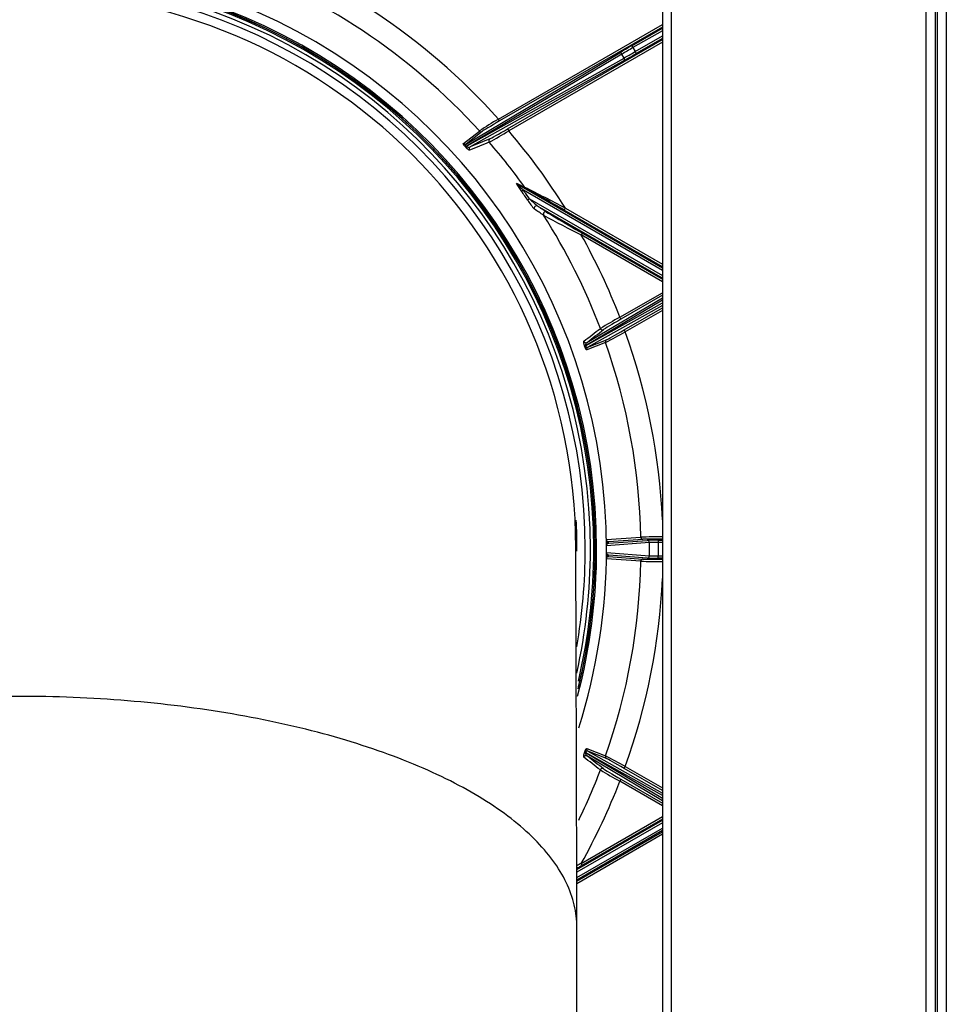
# Model space of a CAD drawing. Header units: millimetres. Extents: x 648 to 8064, y -571 to 3420.
# Tile 57 of 82: x 2926 to 3133, y 2956 to 3176. Entities that reach past the tile are written whole.
import ezdxf

# ---------------------------------------------------------------- set-up
doc = ezdxf.new("R2010")
doc.units = ezdxf.units.MM
doc.header["$MEASUREMENT"] = 0

# ---------------------------------------------------------------- blocks, each defined once
blk = doc.blocks.new('Boven')
for p, q in [((591.43, 1448.89), (591.43, 944.7)), ((591.43, 1448.89), (591.43, 944.7)), ((593.43, 1448.89), (593.43, 943.47)), ((593.43, 1448.89), (593.43, 943.47)), ((650.43, 886.96), (650.43, 1448.89)), ((650.43, 886.96), (650.43, 1448.89)), ((652.43, 1448.89), (652.43, 883.73)), ((652.43, 1448.89), (652.43, 883.73)), ((652.93, 882.9), (652.93, 1448.89)), ((654.93, 1448.89), (654.93, 879.47)), ((554.78, 1255.85), (591.43, 1277.02)), ((591.43, 1276.44), (555.03, 1255.42)), ((584.6, 1272.25), (591.43, 1276.2)), ((591.43, 1275.62), (584.85, 1271.82)), ((556.83, 1253.65), (591.43, 1273.63)), ((591.43, 1273.05), (557.08, 1253.22)), ((585.34, 1270.93), (591.43, 1274.44)), ((591.43, 1273.87), (585.59, 1270.49)), ((584.6, 1272.25), (584.85, 1271.82)), ((584.85, 1271.82), (585.34, 1270.93)), ((585.34, 1270.93), (585.59, 1270.49)), ((547.53, 1250.27), (581.88, 1270.66)), ((582.38, 1270.37), (547.81, 1249.84)), ((547.81, 1249.84), (582.85, 1269.5)), ((582.85, 1268.93), (548.44, 1249.63)), ((582.85, 1269.5), (582.38, 1270.37)), ((555.03, 1255.42), (554.78, 1255.85)), ((546.92, 1250.37), (550.5, 1253.18)), ((551.12, 1253.08), (547.53, 1250.27)), ((556.83, 1253.65), (557.08, 1253.22)), ((547.61, 1249.72), (547.81, 1249.84)), ((558.93, 1241.36), (591.43, 1222.59)), ((560.36, 1239.96), (559.95, 1239.67)), ((591.43, 1222.01), (560.36, 1239.96)), ((561.73, 1237.99), (561.32, 1237.71)), ((561.73, 1237.99), (591.43, 1220.84)), ((591.43, 1220.26), (563.49, 1236.4)), ((569.49, 1235.5), (569.74, 1235.94)), ((591.43, 1222.83), (569.49, 1235.5)), ((569.74, 1235.94), (591.43, 1223.41)), ((573.54, 1230.35), (573.29, 1229.92)), ((591.43, 1219.44), (573.29, 1229.92)), ((573.54, 1230.35), (591.43, 1220.02)), ((574.57, 1205.89), (591.43, 1215.9)), ((581.92, 1211.53), (591.43, 1217.02)), ((591.43, 1216.44), (582.17, 1211.09)), ((591.43, 1215.32), (574.26, 1205.13)), ((574.26, 1205.13), (591.43, 1214.76)), ((591.43, 1214.18), (574.73, 1204.81)), ((582.89, 1208.69), (591.43, 1213.63)), ((582.17, 1211.09), (581.92, 1211.53)), ((591.43, 1213.05), (583.14, 1208.26)), ((582.89, 1208.69), (583.14, 1208.26)), ((574.04, 1205.11), (574.04, 1205.11)), ((574.26, 1205.13), (574.26, 1205.13)), ((578.71, 1205.89), (574.51, 1204.21)), ((574.73, 1204.81), (578.93, 1206.49)), ((578.91, 1161.8), (586.59, 1162.34)), ((588.54, 1161.12), (578.93, 1160.38)), ((587.09, 1161.85), (579.41, 1161.31)), ((579.42, 1160.96), (588.04, 1161.62)), ((588.54, 1158.16), (588.54, 1161.12)), ((590.52, 1161.64), (591.43, 1161.64)), ((590.52, 1161.64), (590.52, 1161.14)), ((590.52, 1161.14), (590.52, 1158.15)), ((591.43, 1161.14), (590.52, 1161.14)), ((578.93, 1158.9), (588.54, 1158.16)), ((586.59, 1156.94), (578.91, 1157.49)), ((579.41, 1157.98), (587.09, 1157.43)), ((588.04, 1157.66), (579.42, 1158.33)), ((590.52, 1158.15), (591.43, 1158.15)), ((590.52, 1157.65), (590.52, 1158.15)), ((591.43, 1157.65), (590.52, 1157.65)), ((574.51, 1115.08), (578.71, 1113.4)), ((574.73, 1114.48), (591.43, 1105.11)), ((578.93, 1112.8), (574.73, 1114.48)), ((574.04, 1114.17), (574.04, 1114.18)), ((591.43, 1104.52), (574.26, 1114.16)), ((574.26, 1114.16), (591.43, 1103.96)), ((574.26, 1114.16), (574.26, 1114.16)), ((591.43, 1103.38), (574.57, 1113.4)), ((582.89, 1110.59), (583.14, 1111.03)), ((591.43, 1105.66), (582.89, 1110.59)), ((583.14, 1111.03), (591.43, 1106.24)), ((582.17, 1108.19), (581.92, 1107.76)), ((591.43, 1102.27), (581.92, 1107.76)), ((582.17, 1108.19), (591.43, 1102.85)), ((572.29, 1087.97), (591.43, 1099.02)), ((573.29, 1089.37), (591.43, 1099.84)), ((591.43, 1099.26), (573.54, 1088.94)), ((591.43, 1098.44), (572.29, 1087.4)), ((572.3, 1086.22), (591.43, 1097.27)), ((591.43, 1096.69), (572.3, 1085.65)), ((572.3, 1085.41), (591.43, 1096.45)), ((591.43, 1095.87), (572.3, 1084.83)), ((573.54, 1088.94), (573.29, 1089.37)), ((572.33, 1028.14), (572.33, 1075))]:
    blk.add_line(p, q)
for centre, radius, start, end in [((447.43, 1159.64), 144.15, 41.8693, 71.2508), ((447.43, 1159.64), 131.5, 0, 197.793), ((447.43, 1159.64), 139.19, 42.2256, 70.6577), ((447.43, 1159.64), 129.3, 0, 194.391), ((447.43, 1159.64), 129, 0, 193.8812), ((447.43, 1159.64), 128.95, 0, 193.8938), ((447.43, 1159.64), 128.65, 0, 193.2023), ((447.43, 1159.64), 127.9, 0, 191.7272), ((447.43, 1159.64), 126.75, 0, 188.9425), ((447.43, 1159.64), 124.65, 0.1713, 179.8291), ((609.28, 1163.8), 106.98, 120.6289, 123.3286), ((550.87, 1253.52), 0.498, 221.9852, 299.6879), ((500.79, 1344.63), 107.35, 298.9305, 301.6236), ((447.43, 1159.64), 144.15, 31.9565, 40.4769), ((547.29, 1250.7), 0.498, 222.1241, 299.7345), ((547.92, 1249.4), 0.445, 134.2095, 163.6581), ((548.12, 1250.47), 0.907, 235.7917, 291.1665), ((447.43, 1159.64), 139.19, 35.5494, 40.8447), ((566.83, 1245.43), 8.97, 205.9815, 219.9539), ((1034.09, 2209.15), 1078.09, 243.83986, 243.95212), ((569.21, 1250.48), 13.75, 221.5371, 229.9374), ((447.43, 1159.64), 138.57, 34.4281, 35.4206), ((365.28, 846.99), 439.41, 62.2708, 63.5973), ((343.14, 847.18), 449.48, 59.7625, 61.0315), ((447.43, 1159.64), 138.08, 34.4281, 35.4206), ((575.38, 1246.6), 16.64, 212.3262, 220.9907), ((582.6, 1259.26), 29.8, 225.5405, 230.0969), ((-166.32, 119.71), 1333.06, 56.73568, 56.84089), ((447.43, 1159.64), 139.19, 20.7796, 32.4619), ((737.25, 1551.57), 361.03, 241.4793, 242.9897), ((447.43, 1159.64), 144.15, 21.0955, 29.1766), ((634.14, 1115.59), 109.22, 118.562, 121.1975), ((533.18, 1296.23), 101.17, 296.7494, 299.5923), ((447.43, 1159.64), 144.15, 2.6157, 19.7101), ((575.08, 1205.24), 0.824, 128.2996, 187.7878), ((574.98, 1204.37), 0.499, 120.3081, 199.534), ((579.18, 1206.06), 0.499, 120.2929, 199.6132), ((447.43, 1159.64), 139.19, 1.1121, 19.4061), ((447.43, 1159.64), 124.9, 0, 2.9865), ((579.41, 1161.81), 0.5, 181.0009, 269.9644), ((579.52, 1160.38), 0.591, 100.1551, 179.4206), ((447.43, 1159.14), 132, 0.7888, 0.9398), ((590.92, 954.74), 207.65, 89.8246, 91.194), ((590.62, 993.84), 168.05, 89.6809, 91.2038), ((447.43, 1159.64), 126.75, 350.0803, 0), ((447.43, 1159.64), 127.9, 347.492, 0), ((447.43, 1159.64), 124.9, 359.81, 360), ((447.43, 1159.64), 129.3, 345.2635, 0), ((447.43, 1159.64), 129, 345.9882, 0), ((447.43, 1159.64), 128.65, 346.7365, 0), ((447.43, 1159.64), 128.95, 346.2055, 0), ((447.43, 1159.64), 131.5, 342.3105, 0), ((446.93, 1159.64), 132, 359.678, 0.322), ((579.52, 1158.91), 0.59, 180.5609, 259.8634), ((447.43, 1159.64), 139.19, 340.5939, 358.8879), ((579.41, 1157.48), 0.5, 90.0356, 178.9991), ((447.43, 1160.14), 132, 359.0602, 359.2112), ((590.92, 1364.44), 207.54, 268.8056, 270.1758), ((590.62, 1325.35), 167.96, 268.7957, 270.3196), ((447.43, 1159.64), 144.15, 340.2899, 357.3843), ((574.98, 1114.91), 0.499, 160.4667, 239.7079), ((575.08, 1114.05), 0.827, 172.3195, 231.593), ((579.18, 1113.23), 0.499, 160.3855, 239.6918), ((529.86, 1016.87), 108.18, 60.4998, 63.1583), ((447.43, 1159.64), 139.19, 334.2003, 339.2204), ((634.17, 1203.74), 109.28, 238.8032, 241.4373), ((447.43, 1159.64), 144.15, 330.8234, 338.9045), ((736.47, 769.2), 359.35, 117.0067, 117.1882)]:
    blk.add_arc(centre, radius, start, end)
for centre, major_axis, ratio, start_param, end_param in [((584.65, 1272.17), (-4.76, -2.75), 0.01745, 4.711954, 5.323037), ((582.13, 1270.23), (-0.255, 0.43), 0.573489, 4.691084, 6.26188), ((584.9, 1271.74), (4.33, 2.51), 0.019192, 1.57027, 2.181353), ((585.29, 1271.01), (-4.33, -2.51), 0.019192, 0.959187, 1.57027), ((585.54, 1270.58), (-4.76, -2.75), 0.01745, 0.959279, 1.570361), ((582.6, 1269.36), (0.245, -0.436), 0.573724, 0.02131, 1.563514), ((555.07, 1255.36), (-3.98, -2.3), 0.017068, 4.714739, 6.164661), ((556.77, 1253.71), (-3.96, -2.29), 0.017153, 0.12553, 1.57527), ((-82396.11, -46887.3), (83586.51, 48306.17), 0.015734, 0.114828, 0.115254), ((553.1, 1251), (-0.189, 0.463), 0.991714, 0.13627, 1.892721), ((548.69, 1249.19), (-0.19, 0.463), 0.991653, 0.135776, 1.903356), ((559.18, 1241.79), (-0.221, -0.448), 0.966278, 5.790181, 6.215358), ((-410.54, 1807.09), (1005.83, -580.71), 0.017452, -0.259808, -0.252628), ((561.08, 1240.86), (-0.22, -0.449), 0.968094, 5.775296, 6.213483), ((563.24, 1235.96), (0.274, 0.418), 0.955313, 0.059076, 2.716634), ((-208.82, 1676.75), (805.78, -465.22), 0.017452, 0.290453, 0.299514), ((565.29, 1234.62), (0.275, 0.418), 0.957943, 0.060856, 2.702972), ((572.73, 1230.9), (-7.26, 4.2), 0.008383, 0.142678, 1.688025), ((582.2, 1211.02), (3.94, 2.28), 0.017237, 1.567128, 3.016569), ((-69073.63, -38798.94), (70202.63, 40566.06), 0.018819, -0.137102, -0.136682), ((578.03, 1209.2), (0.307, -0.395), 0.991855, 4.417399, 6.145733), ((582.86, 1208.76), (-3.96, -2.29), 0.017164, 0.118997, 1.568575), ((574.32, 1206.32), (0.306, -0.395), 0.991806, 4.407728, 6.146146), ((574.51, 1205.28), (-0.474, -0.16), 0.15293, 0.123635, 0.976917), ((574.51, 1205.28), (-0.474, -0.16), 0.152937, 0.123635, 0.976919), ((579.42, 1161.46), (-0.5, -0.007), 0.999962, 0, 1.55703), ((587.09, 1162.35), (-0.035, 0.499), 0.992526, 1.519552, 3.07002), ((590.52, 1161.62), (-2.5, 0), 0.008727, 4.712389, 6.169739), ((588.04, 1161.12), (-0.038, 0.499), 0.993535, 4.636436, 6.206244), ((590.52, 1161.12), (2, 0), 0.010909, 1.570796, 3.028146), ((579.43, 1160.38), (-0.5, -0.003), 0.049272, 6.1696, 6.283185), ((579.43, 1158.9), (-0.5, 0.003), 0.049272, 0, 0.113585), ((579.42, 1157.83), (-0.5, 0.007), 0.999962, 4.726156, 6.283185), ((587.09, 1156.93), (-0.035, -0.499), 0.992526, 3.213165, 4.763633), ((588.04, 1158.16), (-0.038, -0.499), 0.993535, 0.076941, 1.646749), ((590.52, 1157.67), (-2.5, 0), 0.008727, 0.113446, 1.570796), ((590.52, 1158.17), (-2, 0), 0.010909, 0.113446, 1.570796), ((574.32, 1112.96), (-0.306, -0.395), 0.991806, 3.278632, 5.01705), ((574.51, 1114.01), (-0.474, 0.16), 0.15293, 5.306268, 6.159551), ((574.51, 1114.01), (-0.474, 0.16), 0.152937, 5.306267, 6.15955), ((-69166.05, 41171.29), (70295.05, -40619.13), 0.018807, 0.136593, 0.137013), ((582.86, 1110.52), (-3.96, 2.29), 0.017164, 4.714603, 6.164189), ((578.03, 1110.09), (0.307, 0.395), 0.991855, 0.137453, 1.865786), ((582.2, 1108.27), (-3.94, 2.28), 0.017237, 0.125024, 1.574457), ((572.73, 1088.38), (7.26, 4.2), 0.008383, 1.453586, 1.636219)]:
    blk.add_ellipse(centre, major_axis=major_axis, ratio=ratio, start_param=start_param, end_param=end_param)
for points, knots in [([(547.49, 1249.53), (547.46, 1249.55), (547.44, 1249.58), (547.39, 1249.63), (547.36, 1249.66), (547.33, 1249.7), (547.33, 1249.7), (547.32, 1249.71), (547.32, 1249.72), (547.31, 1249.72), (547.3, 1249.74), (547.28, 1249.76), (547.25, 1249.8), (547.22, 1249.82), (547.19, 1249.86), (547.18, 1249.88), (547.17, 1249.9), (547.16, 1249.9), (547.15, 1249.91), (547.13, 1249.95), (547.11, 1249.98), (547.08, 1250.01), (547.07, 1250.03), (547.05, 1250.05), (547.05, 1250.06), (547.03, 1250.08), (547.01, 1250.1), (546.99, 1250.14), (546.98, 1250.16), (546.97, 1250.18), (546.96, 1250.19), (546.95, 1250.21), (546.95, 1250.21), (546.95, 1250.22), (546.94, 1250.23), (546.93, 1250.25), (546.92, 1250.27), (546.91, 1250.29), (546.91, 1250.32), (546.9, 1250.33), (546.91, 1250.34), (546.91, 1250.34), (546.91, 1250.35), (546.91, 1250.35), (546.91, 1250.36), (546.91, 1250.36), (546.92, 1250.37)], [0, 0, 0, 0, 0.0625, 0.0625, 0.125, 0.125, 0.140625, 0.140625, 0.148438, 0.148438, 0.15625, 0.1875, 0.1875, 0.25, 0.25, 0.28125, 0.28125, 0.296875, 0.296875, 0.3125, 0.375, 0.375, 0.40625, 0.421875, 0.4375, 0.4375, 0.5, 0.5, 0.5625, 0.5625, 0.59375, 0.609375, 0.609375, 0.625, 0.625, 0.6875, 0.6875, 0.75, 0.8125, 0.875, 0.875, 0.890625, 0.890625, 0.90625, 0.9375, 1, 1, 1, 1]), ([(547.53, 1250.27), (547.52, 1250.26), (547.5, 1250.25), (547.47, 1250.22), (547.46, 1250.21), (547.44, 1250.18), (547.43, 1250.17), (547.42, 1250.15), (547.41, 1250.13), (547.41, 1250.12), (547.4, 1250.11), (547.4, 1250.11), (547.4, 1250.1), (547.4, 1250.1), (547.4, 1250.09), (547.4, 1250.08), (547.4, 1250.07), (547.4, 1250.06), (547.4, 1250.03), (547.4, 1250.02), (547.4, 1250), (547.4, 1250), (547.4, 1249.99), (547.4, 1249.99), (547.4, 1249.98), (547.41, 1249.96), (547.41, 1249.95), (547.42, 1249.93), (547.42, 1249.93), (547.42, 1249.92), (547.43, 1249.92), (547.43, 1249.9), (547.44, 1249.89), (547.45, 1249.87), (547.46, 1249.86), (547.46, 1249.86), (547.47, 1249.85), (547.47, 1249.85), (547.47, 1249.84), (547.48, 1249.83), (547.5, 1249.81), (547.51, 1249.8), (547.52, 1249.79), (547.52, 1249.79), (547.52, 1249.79), (547.53, 1249.78), (547.55, 1249.76), (547.57, 1249.75), (547.58, 1249.74), (547.59, 1249.73), (547.6, 1249.73), (547.6, 1249.72), (547.6, 1249.72)], [0, 0, 0, 0, 0.125, 0.125, 0.25, 0.25, 0.3125, 0.375, 0.375, 0.4375, 0.4375, 0.453125, 0.453125, 0.46875, 0.46875, 0.5, 0.5, 0.5625, 0.5625, 0.625, 0.625, 0.640625, 0.640625, 0.65625, 0.65625, 0.6875, 0.71875, 0.71875, 0.734375, 0.734375, 0.75, 0.75, 0.78125, 0.8125, 0.8125, 0.820312, 0.820312, 0.828125, 0.828125, 0.84375, 0.875, 0.890625, 0.898437, 0.898437, 0.90625, 0.90625, 0.9375, 0.96875, 0.96875, 0.984375, 0.984375, 1, 1, 1, 1]), ([(548.32, 1248.86), (548.32, 1248.86), (548.3, 1248.86), (548.28, 1248.86), (548.26, 1248.87), (548.22, 1248.89), (548.2, 1248.9), (548.18, 1248.91), (548.18, 1248.91), (548.17, 1248.92), (548.16, 1248.92), (548.14, 1248.94), (548.1, 1248.97), (548.05, 1249), (548.01, 1249.03), (547.97, 1249.06), (547.95, 1249.08), (547.93, 1249.1), (547.92, 1249.11), (547.91, 1249.12), (547.91, 1249.12), (547.89, 1249.13), (547.88, 1249.14), (547.85, 1249.17), (547.82, 1249.19), (547.78, 1249.24), (547.75, 1249.26), (547.71, 1249.3), (547.7, 1249.31), (547.68, 1249.33), (547.68, 1249.33), (547.66, 1249.35), (547.63, 1249.38), (547.6, 1249.41), (547.54, 1249.47), (547.52, 1249.5), (547.49, 1249.53)], [0, 0, 0, 0, 0.0625, 0.125, 0.1875, 0.25, 0.3125, 0.3125, 0.328125, 0.328125, 0.34375, 0.375, 0.4375, 0.5, 0.5625, 0.5625, 0.625, 0.625, 0.640625, 0.640625, 0.65625, 0.65625, 0.6875, 0.6875, 0.75, 0.75, 0.8125, 0.8125, 0.84375, 0.84375, 0.859375, 0.859375, 0.875, 0.9375, 0.9375, 1, 1, 1, 1]), ([(574.04, 1205.11), (574.03, 1205.15), (574.02, 1205.19), (573.99, 1205.26), (573.98, 1205.3), (573.96, 1205.35), (573.96, 1205.37), (573.95, 1205.39), (573.95, 1205.4), (573.95, 1205.42), (573.93, 1205.46), (573.92, 1205.5), (573.91, 1205.56), (573.9, 1205.59), (573.89, 1205.65), (573.88, 1205.68), (573.87, 1205.71), (573.87, 1205.72), (573.87, 1205.73), (573.86, 1205.75), (573.85, 1205.79), (573.84, 1205.85), (573.84, 1205.91), (573.83, 1205.95), (573.83, 1205.97), (573.83, 1205.98), (573.83, 1206), (573.83, 1206), (573.83, 1206.03), (573.83, 1206.05), (573.83, 1206.09), (573.83, 1206.12), (573.84, 1206.13), (573.84, 1206.14), (573.84, 1206.14), (573.85, 1206.14), (573.85, 1206.14), (573.85, 1206.15), (573.85, 1206.15)], [0, 0, 0, 0, 0.0625, 0.0625, 0.125, 0.125, 0.15625, 0.15625, 0.171875, 0.171875, 0.1875, 0.25, 0.25, 0.3125, 0.3125, 0.375, 0.375, 0.390625, 0.390625, 0.40625, 0.4375, 0.5, 0.5625, 0.625, 0.625, 0.65625, 0.65625, 0.6875, 0.6875, 0.75, 0.8125, 0.875, 0.9375, 0.9375, 0.953125, 0.953125, 0.96875, 1, 1, 1, 1]), ([(574.51, 1204.21), (574.51, 1204.21), (574.5, 1204.21), (574.48, 1204.21), (574.47, 1204.22), (574.45, 1204.23), (574.44, 1204.25), (574.44, 1204.25), (574.43, 1204.26), (574.43, 1204.26), (574.43, 1204.26), (574.42, 1204.28), (574.41, 1204.29), (574.39, 1204.32), (574.38, 1204.33), (574.36, 1204.36), (574.35, 1204.38), (574.33, 1204.41), (574.33, 1204.41), (574.33, 1204.42), (574.32, 1204.44), (574.31, 1204.45), (574.29, 1204.49), (574.28, 1204.51), (574.26, 1204.55), (574.26, 1204.56), (574.25, 1204.58), (574.24, 1204.59), (574.24, 1204.6), (574.22, 1204.64), (574.21, 1204.67), (574.18, 1204.73), (574.17, 1204.77), (574.15, 1204.81), (574.15, 1204.82), (574.14, 1204.83), (574.14, 1204.84), (574.14, 1204.85), (574.13, 1204.87), (574.12, 1204.88), (574.1, 1204.94), (574.09, 1204.97), (574.07, 1205.02), (574.06, 1205.05), (574.05, 1205.07), (574.05, 1205.09), (574.04, 1205.1), (574.04, 1205.11)], [0, 0, 0, 0, 0.0625, 0.125, 0.1875, 0.25, 0.25, 0.28125, 0.28125, 0.296875, 0.296875, 0.3125, 0.375, 0.375, 0.4375, 0.4375, 0.5, 0.5, 0.515625, 0.515625, 0.53125, 0.5625, 0.5625, 0.625, 0.625, 0.65625, 0.65625, 0.671875, 0.671875, 0.6875, 0.75, 0.75, 0.8125, 0.8125, 0.828125, 0.835938, 0.835938, 0.84375, 0.84375, 0.875, 0.875, 0.9375, 0.9375, 0.96875, 0.984375, 0.984375, 1, 1, 1, 1]), ([(574.26, 1205.13), (574.26, 1205.12), (574.27, 1205.09), (574.27, 1205.07), (574.28, 1205.05), (574.28, 1205.05), (574.28, 1205.04), (574.28, 1205.04), (574.28, 1205.03), (574.29, 1205.02), (574.3, 1204.99), (574.31, 1204.97), (574.31, 1204.96), (574.32, 1204.95), (574.32, 1204.94), (574.33, 1204.93), (574.34, 1204.92), (574.34, 1204.9), (574.35, 1204.9), (574.35, 1204.89), (574.35, 1204.89), (574.36, 1204.88), (574.37, 1204.86), (574.39, 1204.84), (574.4, 1204.83), (574.41, 1204.83), (574.41, 1204.82), (574.42, 1204.82), (574.43, 1204.81), (574.45, 1204.8), (574.47, 1204.79), (574.48, 1204.78), (574.5, 1204.78), (574.5, 1204.78), (574.52, 1204.77), (574.52, 1204.77), (574.54, 1204.77), (574.55, 1204.77), (574.57, 1204.77), (574.59, 1204.76), (574.61, 1204.77), (574.64, 1204.77), (574.66, 1204.77), (574.69, 1204.78), (574.7, 1204.79), (574.71, 1204.8), (574.72, 1204.8), (574.73, 1204.81)], [0, 0, 0, 0, 0.03125, 0.0625, 0.0625, 0.078125, 0.078125, 0.085937, 0.085937, 0.09375, 0.125, 0.15625, 0.15625, 0.171875, 0.171875, 0.1875, 0.21875, 0.21875, 0.234375, 0.234375, 0.25, 0.25, 0.28125, 0.3125, 0.34375, 0.34375, 0.359375, 0.359375, 0.375, 0.4375, 0.4375, 0.5, 0.5, 0.53125, 0.53125, 0.5625, 0.5625, 0.625, 0.625, 0.6875, 0.75, 0.75, 0.875, 0.875, 0.9375, 0.9375, 1, 1, 1, 1]), ([(572.33, 1075.06), (572.33, 1076.73), (571.92, 1080.09), (570.13, 1085.1), (567.15, 1090.03), (563.02, 1094.81), (557.78, 1099.41), (549.41, 1105.2), (536.45, 1111.76), (517.42, 1118.25), (495.67, 1123.08), (472.03, 1126.06), (447.43, 1127.07), (422.83, 1126.06), (399.19, 1123.08), (377.44, 1118.25), (358.41, 1111.76), (345.45, 1105.2), (337.09, 1099.41), (331.84, 1094.81), (327.71, 1090.03), (324.73, 1085.1), (322.94, 1080.09), (322.54, 1076.73), (322.53, 1075.06)], [0, 0, 0, 0, 0.0321097, 0.0645847, 0.09697, 0.1292248, 0.1613127, 0.1932032, 0.2562336, 0.3182997, 0.3794616, 0.4399223, 0.5, 0.5600777, 0.6205384, 0.6817003, 0.7437664, 0.8067968, 0.8386873, 0.8707752, 0.90303, 0.9354153, 0.9678903, 1, 1, 1, 1]), ([(574.04, 1114.18), (574.05, 1114.19), (574.05, 1114.21), (574.06, 1114.24), (574.06, 1114.25), (574.07, 1114.26), (574.09, 1114.31), (574.11, 1114.38), (574.14, 1114.45), (574.16, 1114.49), (574.16, 1114.5), (574.17, 1114.52), (574.18, 1114.54), (574.19, 1114.57), (574.21, 1114.61), (574.22, 1114.64), (574.24, 1114.68), (574.24, 1114.68), (574.24, 1114.7), (574.25, 1114.7), (574.26, 1114.72), (574.26, 1114.74), (574.28, 1114.78), (574.29, 1114.8), (574.31, 1114.83), (574.32, 1114.84), (574.32, 1114.86), (574.33, 1114.86), (574.33, 1114.87), (574.35, 1114.9), (574.36, 1114.92), (574.38, 1114.95), (574.39, 1114.97), (574.41, 1114.99), (574.41, 1115.01), (574.43, 1115.02), (574.43, 1115.03), (574.44, 1115.03), (574.45, 1115.05), (574.47, 1115.06), (574.48, 1115.07), (574.5, 1115.08), (574.51, 1115.08), (574.51, 1115.08)], [0, 0, 0, 0, 0.03125, 0.03125, 0.046875, 0.046875, 0.0625, 0.125, 0.1875, 0.1875, 0.203125, 0.203125, 0.21875, 0.25, 0.25, 0.3125, 0.3125, 0.328125, 0.328125, 0.34375, 0.34375, 0.375, 0.375, 0.4375, 0.4375, 0.46875, 0.46875, 0.484375, 0.484375, 0.5, 0.5625, 0.5625, 0.625, 0.625, 0.6875, 0.6875, 0.71875, 0.71875, 0.75, 0.8125, 0.875, 0.9375, 1, 1, 1, 1]), ([(574.73, 1114.48), (574.71, 1114.49), (574.7, 1114.5), (574.66, 1114.51), (574.64, 1114.51), (574.61, 1114.52), (574.59, 1114.52), (574.57, 1114.52), (574.55, 1114.52), (574.54, 1114.52), (574.52, 1114.51), (574.52, 1114.51), (574.5, 1114.51), (574.5, 1114.51), (574.48, 1114.5), (574.47, 1114.5), (574.46, 1114.49), (574.45, 1114.49), (574.45, 1114.48), (574.45, 1114.48), (574.44, 1114.48), (574.43, 1114.47), (574.41, 1114.46), (574.4, 1114.45), (574.39, 1114.44), (574.39, 1114.43), (574.38, 1114.43), (574.38, 1114.43), (574.37, 1114.42), (574.36, 1114.4), (574.35, 1114.39), (574.34, 1114.37), (574.34, 1114.37), (574.33, 1114.36), (574.33, 1114.36), (574.32, 1114.34), (574.31, 1114.31), (574.3, 1114.29), (574.3, 1114.29), (574.29, 1114.28), (574.29, 1114.27), (574.28, 1114.25), (574.28, 1114.24), (574.27, 1114.22), (574.27, 1114.21), (574.27, 1114.2), (574.27, 1114.2), (574.27, 1114.18), (574.26, 1114.17), (574.26, 1114.16)], [0, 0, 0, 0, 0.125, 0.125, 0.25, 0.25, 0.3125, 0.375, 0.375, 0.4375, 0.4375, 0.46875, 0.46875, 0.5, 0.5, 0.5625, 0.5625, 0.578125, 0.578125, 0.59375, 0.59375, 0.625, 0.625, 0.6875, 0.6875, 0.703125, 0.703125, 0.71875, 0.71875, 0.75, 0.78125, 0.78125, 0.796875, 0.796875, 0.804688, 0.8125, 0.875, 0.875, 0.882813, 0.882813, 0.890625, 0.90625, 0.9375, 0.9375, 0.953125, 0.953125, 0.96875, 0.96875, 1, 1, 1, 1]), ([(573.85, 1113.14), (573.85, 1113.14), (573.84, 1113.15), (573.84, 1113.16), (573.83, 1113.17), (573.83, 1113.18), (573.83, 1113.18), (573.83, 1113.19), (573.83, 1113.19), (573.83, 1113.2), (573.83, 1113.23), (573.83, 1113.27), (573.83, 1113.32), (573.83, 1113.36), (573.84, 1113.39), (573.84, 1113.4), (573.84, 1113.41), (573.84, 1113.42), (573.84, 1113.43), (573.85, 1113.45), (573.86, 1113.51), (573.87, 1113.56), (573.88, 1113.61), (573.88, 1113.64), (573.89, 1113.67), (573.9, 1113.68), (573.9, 1113.69), (573.9, 1113.7), (573.91, 1113.72), (573.91, 1113.74), (573.92, 1113.79), (573.93, 1113.82), (573.95, 1113.88), (573.96, 1113.92), (573.97, 1113.96), (573.98, 1113.97), (573.98, 1113.99), (573.98, 1114), (573.99, 1114.02), (574, 1114.04), (574.02, 1114.1), (574.03, 1114.14), (574.04, 1114.17)], [0, 0, 0, 0, 0.0625, 0.125, 0.125, 0.15625, 0.15625, 0.171875, 0.171875, 0.1875, 0.25, 0.3125, 0.375, 0.4375, 0.4375, 0.46875, 0.46875, 0.484375, 0.484375, 0.5, 0.5625, 0.625, 0.625, 0.6875, 0.6875, 0.703125, 0.703125, 0.71875, 0.71875, 0.75, 0.75, 0.8125, 0.8125, 0.875, 0.875, 0.890625, 0.890625, 0.90625, 0.90625, 0.9375, 0.9375, 1, 1, 1, 1])]:
    blk.add_open_spline(points, degree=3, knots=knots)
for points in [[(552.72, 1250.67), (551.26, 1250.07), (549.79, 1249.47), (548.32, 1248.86)], [(573.85, 1206.15), (575.09, 1207.11), (576.33, 1208.07), (577.56, 1209.02)], [(572.33, 1075.06), (572.25, 1103.36), (572.16, 1131.68), (572.08, 1160.02)], [(577.56, 1110.26), (576.33, 1111.22), (575.09, 1112.18), (573.85, 1113.14)]]:
    blk.add_open_spline(points, degree=3)

msp = doc.modelspace()

# ---------------------------------------------------------------- block references
msp.add_blockref('Boven', (2478.16, 1897.85))

doc.saveas('drawing.dxf')
